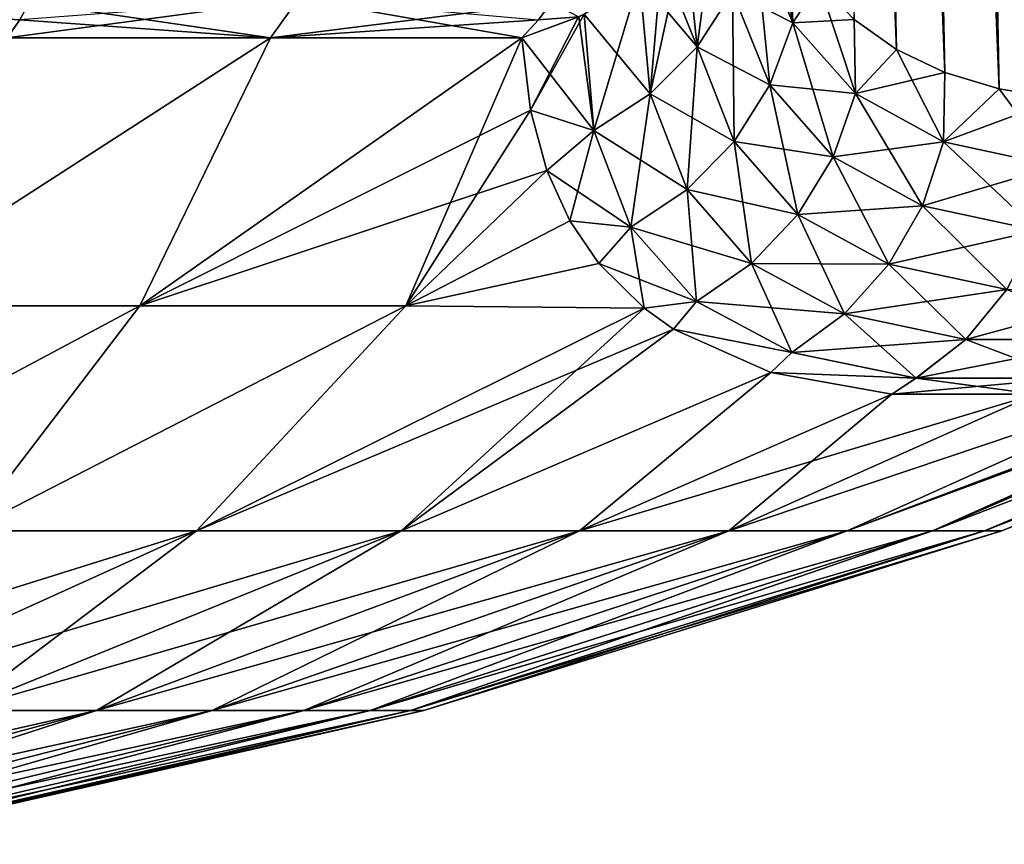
# Model space of a CAD drawing. Header units: metres. Extents: x -109 to 109, y -108 to 40.
# Tile 43 of 216: x -66.18 to -59.77, y -107.66 to -102.3. Entities that reach past the tile are written whole.
import ezdxf

# ---------------------------------------------------------------- set-up
doc = ezdxf.new("R2010")
doc.units = ezdxf.units.M
doc.layers.add('solid_K_24_42_18_000C86_XXX', color=7, linetype='CONTINUOUS')

msp = doc.modelspace()

# ---------------------------------------------------------------- linework, layer by layer
at = {"layer": 'solid_K_24_42_18_000C86_XXX'}
for points in [[(-59.408573, -102.810715, -10.906762), (-60.329746, -68.273499, -10.067431), (-60.178669, -68.203323, -9.783966)], [(-58.977177, -102.831841, 10.116003), (-60.170582, -68.200897, 9.769221), (-60.320919, -68.267998, 10.050425)], [(-59.408573, -102.810715, -10.906762), (-60.178669, -68.203323, -9.783966), (-60.025311, -68.180893, -9.511346)], [(-58.977177, -102.831841, 10.116003), (-60.017929, -68.180771, 9.498561), (-60.170582, -68.200897, 9.769221)], [(-58.977356, -102.831841, -10.116307), (-60.025311, -68.180893, -9.511346), (-59.865959, -68.203407, -9.242355)], [(-58.977356, -102.831841, -10.116307), (-59.408573, -102.810715, -10.906762), (-60.025311, -68.180893, -9.511346)], [(-58.508202, -102.810669, 9.34737), (-59.858932, -68.205345, 9.230804), (-60.017929, -68.180771, 9.498561)], [(-58.977177, -102.831841, 10.116003), (-58.508202, -102.810669, 9.34737), (-60.017929, -68.180771, 9.498561)], [(-58.977356, -102.831841, -10.116307), (-59.865959, -68.203407, -9.242355), (-59.696064, -68.273567, -8.969888)], [(-58.508202, -102.810669, 9.34737), (-59.689167, -68.277359, 8.959111), (-59.858932, -68.205345, 9.230804)], [(-59.408573, -102.810715, -10.906762), (-60.481113, -68.398109, -10.368306), (-60.329746, -68.273499, -10.067431)], [(-59.408455, -102.81073, 10.906535), (-60.320919, -68.267998, 10.050425), (-60.471733, -68.388931, 10.34915)], [(-59.408455, -102.81073, 10.906535), (-58.977177, -102.831841, 10.116003), (-60.320919, -68.267998, 10.050425)], [(-59.801685, -102.747047, -11.718625), (-60.632824, -68.586609, -10.689469), (-60.481113, -68.398109, -10.368306)], [(-59.408455, -102.81073, 10.906535), (-60.471733, -68.388931, 10.34915), (-60.623856, -68.573921, 10.669916)], [(-59.408573, -102.810715, -10.906762), (-59.801685, -102.747047, -11.718625), (-60.481113, -68.398109, -10.368306)], [(-59.801685, -102.747047, -11.718625), (-60.783047, -68.847137, -11.030178), (-60.632824, -68.586609, -10.689469)], [(-59.408455, -102.81073, 10.906535), (-60.623856, -68.573921, 10.669916), (-60.700092, -68.693405, 10.839007)], [(-59.408455, -102.81073, 10.906535), (-60.700092, -68.693405, 10.839007), (-60.775467, -68.832336, 11.012405)], [(-59.801685, -102.747047, -11.718625), (-60.856686, -69.006462, -11.206781), (-60.783047, -68.847137, -11.030178)], [(-59.80162, -102.747063, 11.718479), (-60.775467, -68.832336, 11.012405), (-60.849899, -68.990654, 11.190207)], [(-59.80162, -102.747063, 11.718479), (-59.408455, -102.81073, 10.906535), (-60.775467, -68.832336, 11.012405)], [(-59.80162, -102.747063, 11.718479), (-60.849899, -68.990654, 11.190207), (-60.922821, -69.169266, 11.371437)], [(-60.155937, -102.640434, -12.551116), (-60.929073, -69.185532, -11.387313), (-60.856686, -69.006462, -11.206781)], [(-59.801685, -102.747047, -11.718625), (-60.155937, -102.640434, -12.551116), (-60.856686, -69.006462, -11.206781)], [(-60.155937, -102.640434, -12.551116), (-60.999729, -69.385178, -11.570947), (-60.929073, -69.185532, -11.387313)], [(-59.80162, -102.747063, 11.718479), (-60.922821, -69.169266, 11.371437), (-60.994095, -69.368141, 11.555996)], [(-59.80162, -102.747063, 11.718479), (-60.994095, -69.368141, 11.555996), (-61.06348, -69.588257, 11.743578)], [(-60.155937, -102.640434, -12.551116), (-61.068596, -69.605354, -11.757725), (-60.999729, -69.385178, -11.570947)], [(-60.155937, -102.640434, -12.551116), (-61.135406, -69.84716, -11.947262), (-61.068596, -69.605354, -11.757725)], [(-59.80162, -102.747063, 11.718479), (-61.06348, -69.588257, 11.743578), (-61.130867, -69.829735, 11.934097)], [(-60.15591, -102.640442, 12.551044), (-61.130867, -69.829735, 11.934097), (-61.196075, -70.093361, 12.12733)], [(-60.15591, -102.640442, 12.551044), (-59.80162, -102.747063, 11.718479), (-61.130867, -69.829735, 11.934097)], [(-60.155937, -102.640434, -12.551116), (-61.2001, -70.110558, -12.139552), (-61.135406, -69.84716, -11.947262)], [(-60.470486, -102.49028, -13.403612), (-61.262497, -70.39666, -12.33439), (-61.2001, -70.110558, -12.139552)], [(-60.15591, -102.640442, 12.551044), (-61.196075, -70.093361, 12.12733), (-61.258976, -70.379463, 12.323109)], [(-60.155937, -102.640434, -12.551116), (-60.470486, -102.49028, -13.403612), (-61.2001, -70.110558, -12.139552)], [(-60.470486, -102.49028, -13.403612), (-61.322544, -70.705429, -12.531752), (-61.262497, -70.39666, -12.33439)], [(-60.15591, -102.640442, 12.551044), (-61.258976, -70.379463, 12.323109), (-61.319469, -70.688721, 12.521388)], [(-60.470486, -102.49028, -13.403612), (-61.3801, -71.03817, -12.731528), (-61.322544, -70.705429, -12.531752)], [(-60.15591, -102.640442, 12.551044), (-61.319469, -70.688721, 12.521388), (-61.377441, -71.021805, 12.72204)], [(-60.470486, -102.49028, -13.403612), (-61.435108, -71.394905, -12.933696), (-61.3801, -71.03817, -12.731528)], [(-60.470482, -102.49028, 13.403603), (-61.377441, -71.021805, 12.72204), (-61.432827, -71.379196, 12.925053)], [(-60.470482, -102.49028, 13.403603), (-60.15591, -102.640442, 12.551044), (-61.377441, -71.021805, 12.72204)], [(-60.470482, -102.49028, 13.403603), (-61.432827, -71.379196, 12.925053), (-61.485504, -71.76207, 13.130342)], [(-60.470486, -102.49028, -13.403612), (-60.744411, -102.295357, -14.275787), (-61.435108, -71.394905, -12.933696)], [(-60.470482, -102.49028, 13.403603), (-61.485504, -71.76207, 13.130342), (-61.535427, -72.170631, 13.337885)], [(-60.470482, -102.49028, 13.403603), (-61.535427, -72.170631, 13.337885), (-61.567101, -72.458321, 13.477447)], [(-60.470482, -102.49028, 13.403603), (-61.567101, -72.458321, 13.477447), (-61.5975, -72.757851, 13.617982)], [(-60.470482, -102.49028, 13.403603), (-61.5975, -72.757851, 13.617982), (-61.626572, -73.069885, 13.759448)], [(-60.744419, -102.295349, 14.275813), (-60.470482, -102.49028, 13.403603), (-61.626572, -73.069885, 13.759448)], [(-61.845181, -101.731323, 19.392082), (-61.76844, -102.473854, 17.684275), (-61.624588, -101.38179, 19.243095)], [(-61.76844, -102.473854, 17.684275), (-61.538509, -102.114655, 17.578732), (-61.624588, -101.38179, 19.243095)], [(-61.39526, -101.719604, 17.45047), (-61.145832, -102.316856, 15.79414), (-61.308891, -101.428719, 17.001829)], [(-61.145832, -102.316856, 15.79414), (-61.1651, -101.766289, 16.075701), (-61.308891, -101.428719, 17.001829)], [(-62.073967, -102.779869, 17.762022), (-61.76844, -102.473854, 17.684275), (-61.845181, -101.731323, 19.392082)], [(-61.998447, -101.900543, 19.463093), (-62.073967, -102.779869, 17.762022), (-61.845181, -101.731323, 19.392082)], [(-61.768444, -102.473854, -17.684284), (-61.997051, -101.899178, -19.462519), (-61.845181, -101.731323, -19.392082)], [(-61.768444, -102.473854, -17.684284), (-61.845181, -101.731323, -19.392082), (-61.538509, -102.114647, -17.578739)], [(-61.538509, -102.114647, -17.578739), (-61.39526, -101.719597, -17.450478), (-61.145836, -102.316849, -15.794159)], [(-61.538509, -102.114655, 17.578732), (-61.294098, -102.721199, 15.881069), (-61.39526, -101.719604, 17.45047)], [(-61.145836, -102.316849, -15.794159), (-61.39526, -101.719597, -17.450478), (-61.165092, -101.766304, -16.07567)], [(-61.294098, -102.721199, 15.881069), (-61.145832, -102.316856, 15.79414), (-61.39526, -101.719604, 17.45047)], [(-61.145832, -102.316856, 15.79414), (-60.976437, -102.054436, 15.166823), (-61.1651, -101.766289, 16.075701)], [(-61.145836, -102.316849, -15.794159), (-61.165092, -101.766304, -16.07567), (-60.976429, -102.054451, -15.166787)], [(-61.768444, -102.473854, -17.684284), (-62.143398, -102.029045, -19.516457), (-61.997051, -101.899178, -19.462519)], [(-61.998447, -101.900543, 19.463093), (-62.143398, -102.029045, 19.516457), (-62.073967, -102.779869, 17.762022)], [(-62.073971, -102.779869, -17.762032), (-62.504837, -102.260582, -19.610205), (-62.143398, -102.029045, -19.516457)], [(-62.504837, -102.260582, 19.610203), (-62.440338, -103.017937, 17.808203), (-62.143398, -102.029045, 19.516457)], [(-62.440338, -103.017937, 17.808203), (-62.073967, -102.779869, 17.762022), (-62.143398, -102.029045, 19.516457)], [(-62.073971, -102.779869, -17.762032), (-62.143398, -102.029045, -19.516457), (-61.768444, -102.473854, -17.684284)], [(-61.145836, -102.316849, -15.794159), (-60.976429, -102.054451, -15.166787), (-60.744411, -102.295357, -14.275787)], [(-61.145832, -102.316856, 15.79414), (-60.736332, -102.777336, 14.129438), (-60.976437, -102.054436, 15.166823)], [(-60.736332, -102.777336, 14.129438), (-60.744419, -102.295349, 14.275813), (-60.976437, -102.054436, 15.166823)], [(-61.768444, -102.473854, -17.684284), (-61.538509, -102.114647, -17.578739), (-61.294102, -102.721199, -15.881089)], [(-61.76844, -102.473854, 17.684275), (-61.527206, -103.088905, 15.940174), (-61.538509, -102.114655, 17.578732)], [(-61.294102, -102.721199, -15.881089), (-61.538509, -102.114647, -17.578739), (-61.145836, -102.316849, -15.794159)], [(-61.527206, -103.088905, 15.940174), (-61.294098, -102.721199, 15.881069), (-61.538509, -102.114655, 17.578732)], [(-66.180023, -102.296463, -21.775398), (-66.491096, -102.27784, -21.898163), (-66.117615, -102.184029, -21.907309)], [(-64.363541, -102.158211, 21.020958), (-66.26152, -102.4142, 21.603632), (-64.546516, -102.4142, 20.704044)], [(-66.180092, -102.296455, 21.77544), (-66.26152, -102.4142, 21.603632), (-64.363541, -102.158211, 21.020958)], [(-66.180023, -102.296463, -21.775398), (-66.117615, -102.184029, -21.907309), (-64.546516, -102.4142, -20.704044)], [(-64.363541, -102.158211, -21.020958), (-64.546516, -102.4142, -20.704044), (-66.117615, -102.184029, -21.907309)], [(-64.363541, -102.158211, -21.020958), (-62.909946, -102.4142, -19.668598), (-64.546516, -102.4142, -20.704044)], [(-64.363541, -102.158211, 21.020958), (-64.546516, -102.4142, 20.704044), (-62.71891, -102.184029, 19.945061)], [(-62.801937, -102.296463, 19.82506), (-62.71891, -102.184029, 19.945061), (-64.546516, -102.4142, 20.704044)], [(-62.801868, -102.296455, -19.825022), (-62.909946, -102.4142, -19.668598), (-64.363541, -102.158211, -21.020958)], [(-62.801937, -102.296463, 19.82506), (-62.540081, -102.27784, 19.617043), (-62.71891, -102.184029, 19.945061)], [(-66.180023, -102.296463, -21.775398), (-66.26152, -102.4142, -21.603632), (-66.491096, -102.27784, -21.898163)], [(-62.538235, -102.276955, -19.616693), (-62.909946, -102.4142, -19.668598), (-62.801868, -102.296455, -19.825022)], [(-62.440342, -103.017929, -17.808212), (-62.909946, -102.4142, -19.668598), (-62.538235, -102.276955, -19.616693)], [(-62.540081, -102.27784, 19.617043), (-62.909943, -102.4142, 19.668596), (-62.853535, -102.885445, 18.539309)], [(-62.801937, -102.296463, 19.82506), (-62.909943, -102.4142, 19.668596), (-62.540081, -102.27784, 19.617043)], [(-62.504837, -102.260582, 19.610203), (-62.853535, -102.885445, 18.539309), (-62.440338, -103.017937, 17.808203)], [(-62.540081, -102.27784, 19.617043), (-62.853535, -102.885445, 18.539309), (-62.504837, -102.260582, 19.610203)], [(-62.440342, -103.017929, -17.808212), (-62.538235, -102.276955, -19.616693), (-62.504837, -102.260582, -19.610205)], [(-62.440342, -103.017929, -17.808212), (-62.504837, -102.260582, -19.610205), (-62.073971, -102.779869, -17.762032)], [(-66.180023, -102.296463, -21.775398), (-64.546516, -102.4142, -20.704044), (-66.26152, -102.4142, -21.603632)], [(-62.801937, -102.296463, 19.82506), (-64.546516, -102.4142, 20.704044), (-62.909943, -102.4142, 19.668596)], [(-61.294102, -102.721199, -15.881089), (-61.145836, -102.316849, -15.794159), (-60.736343, -102.777328, -14.129473)], [(-61.294098, -102.721199, 15.881069), (-60.882896, -103.189232, 14.172968), (-61.145832, -102.316856, 15.79414)], [(-60.736343, -102.777328, -14.129473), (-61.145836, -102.316849, -15.794159), (-60.744411, -102.295357, -14.275787)], [(-60.882896, -103.189232, 14.172968), (-60.736332, -102.777336, 14.129438), (-61.145832, -102.316856, 15.79414)], [(-60.736332, -102.777336, 14.129438), (-60.470482, -102.49028, 13.403603), (-60.744419, -102.295349, 14.275813)], [(-60.736343, -102.777328, -14.129473), (-60.744411, -102.295357, -14.275787), (-60.470486, -102.49028, -13.403612)], [(-64.546516, -102.4142, 20.704044), (-67.2537, -104.159546, 18.157963), (-65.397789, -104.159546, 17.086445)], [(-64.546516, -102.4142, 20.704044), (-66.26152, -102.4142, 21.603632), (-67.2537, -104.159546, 18.157963)], [(-64.546516, -102.4142, -20.704044), (-65.397774, -104.159546, -17.086435), (-67.253685, -104.159546, -18.157957)], [(-66.26152, -102.4142, -21.603632), (-64.546516, -102.4142, -20.704044), (-67.253685, -104.159546, -18.157957)], [(-62.909943, -102.4142, 19.668596), (-65.397789, -104.159546, 17.086445), (-63.664677, -104.159546, 15.825934)], [(-62.909943, -102.4142, 19.668596), (-64.546516, -102.4142, 20.704044), (-65.397789, -104.159546, 17.086445)], [(-62.909946, -102.4142, -19.668598), (-62.853512, -102.885559, -18.539024), (-65.397774, -104.159546, -17.086435)], [(-64.546516, -102.4142, -20.704044), (-62.909946, -102.4142, -19.668598), (-65.397774, -104.159546, -17.086435)], [(-62.853535, -102.885445, 18.539309), (-62.909943, -102.4142, 19.668596), (-63.664677, -104.159546, 15.825934)], [(-62.440342, -103.017929, -17.808212), (-62.853512, -102.885559, -18.539024), (-62.909946, -102.4142, -19.668598)], [(-62.073971, -102.779869, -17.762032), (-61.768444, -102.473854, -17.684284), (-61.52721, -103.088898, -15.940195)], [(-62.073967, -102.779869, 17.762022), (-61.833912, -103.402206, 15.968616), (-61.76844, -102.473854, 17.684275)], [(-61.833912, -103.402206, 15.968616), (-61.527206, -103.088905, 15.940174), (-61.76844, -102.473854, 17.684275)], [(-61.52721, -103.088898, -15.940195), (-61.768444, -102.473854, -17.684284), (-61.294102, -102.721199, -15.881089)], [(-60.736343, -102.777328, -14.129473), (-60.470486, -102.49028, -13.403612), (-60.155937, -102.640434, -12.551116)], [(-60.736332, -102.777336, 14.129438), (-60.163666, -103.090797, 12.481429), (-60.470482, -102.49028, 13.403603)], [(-60.163666, -103.090797, 12.481429), (-60.15591, -102.640442, 12.551044), (-60.470482, -102.49028, 13.403603)], [(-60.163685, -103.09079, -12.481474), (-60.736343, -102.777328, -14.129473), (-60.155937, -102.640434, -12.551116)], [(-60.163685, -103.09079, -12.481474), (-60.155937, -102.640434, -12.551116), (-59.801685, -102.747047, -11.718625)], [(-60.163666, -103.090797, 12.481429), (-59.80162, -102.747063, 11.718479), (-60.15591, -102.640442, 12.551044)], [(-61.52721, -103.088898, -15.940195), (-61.294102, -102.721199, -15.881089), (-60.882908, -103.189224, -14.173002)], [(-61.527206, -103.088905, 15.940174), (-61.11224, -103.563828, 14.183751), (-61.294098, -102.721199, 15.881069)], [(-60.882908, -103.189224, -14.173002), (-61.294102, -102.721199, -15.881089), (-60.736343, -102.777328, -14.129473)], [(-61.11224, -103.563828, 14.183751), (-60.882896, -103.189232, 14.172968), (-61.294098, -102.721199, 15.881069)], [(-62.440342, -103.017929, -17.808212), (-62.073971, -102.779869, -17.762032), (-61.833916, -103.402199, -15.968638)], [(-62.440338, -103.017937, 17.808203), (-62.199409, -103.645996, 15.965009), (-62.073967, -102.779869, 17.762022)], [(-62.199409, -103.645996, 15.965009), (-61.833912, -103.402206, 15.968616), (-62.073967, -102.779869, 17.762022)], [(-61.833916, -103.402199, -15.968638), (-62.073971, -102.779869, -17.762032), (-61.52721, -103.088898, -15.940195)], [(-60.882908, -103.189224, -14.173002), (-60.736343, -102.777328, -14.129473), (-60.163685, -103.09079, -12.481474)], [(-60.882896, -103.189232, 14.172968), (-60.3013, -103.508041, 12.480945), (-60.736332, -102.777336, 14.129438)], [(-60.3013, -103.508041, 12.480945), (-60.163666, -103.090797, 12.481429), (-60.736332, -102.777336, 14.129438)], [(-60.163685, -103.09079, -12.481474), (-59.801685, -102.747047, -11.718625), (-59.408573, -102.810715, -10.906762)], [(-60.163666, -103.090797, 12.481429), (-59.43037, -103.24958, 10.877191), (-59.80162, -102.747063, 11.718479)], [(-59.43037, -103.24958, 10.877191), (-59.408455, -102.81073, 10.906535), (-59.80162, -102.747063, 11.718479)], [(-59.430393, -103.24958, -10.877239), (-60.163685, -103.09079, -12.481474), (-59.408573, -102.810715, -10.906762)], [(-62.853512, -102.885559, -18.539024), (-62.746422, -103.277466, -17.487637), (-65.397774, -104.159546, -17.086435)], [(-62.746475, -103.277321, 17.488058), (-62.853535, -102.885445, 18.539309), (-63.664677, -104.159546, 15.825934)], [(-62.440338, -103.017937, 17.808203), (-62.853535, -102.885445, 18.539309), (-62.746475, -103.277321, 17.488058)], [(-62.440342, -103.017929, -17.808212), (-62.746422, -103.277466, -17.487637), (-62.853512, -102.885559, -18.539024)], [(-62.440338, -103.017937, 17.808203), (-62.746475, -103.277321, 17.488058), (-62.596584, -103.606133, 16.496416)], [(-62.199413, -103.645988, -15.965033), (-62.746422, -103.277466, -17.487637), (-62.440342, -103.017929, -17.808212)], [(-62.440338, -103.017937, 17.808203), (-62.596584, -103.606133, 16.496416), (-62.199409, -103.645996, 15.965009)], [(-62.199413, -103.645988, -15.965033), (-62.440342, -103.017929, -17.808212), (-61.833916, -103.402199, -15.968638)], [(-61.833916, -103.402199, -15.968638), (-61.52721, -103.088898, -15.940195), (-61.112251, -103.56382, -14.183786)], [(-61.833912, -103.402206, 15.968616), (-61.413292, -103.883041, 14.161277), (-61.527206, -103.088905, 15.940174)], [(-61.112251, -103.56382, -14.183786), (-61.52721, -103.088898, -15.940195), (-60.882908, -103.189224, -14.173002)], [(-61.413292, -103.883041, 14.161277), (-61.11224, -103.563828, 14.183751), (-61.527206, -103.088905, 15.940174)], [(-60.301319, -103.508034, -12.480991), (-60.882908, -103.189224, -14.173002), (-60.163685, -103.09079, -12.481474)], [(-60.301319, -103.508034, -12.480991), (-60.163685, -103.09079, -12.481474), (-59.430393, -103.24958, -10.877239)], [(-60.3013, -103.508041, 12.480945), (-59.551762, -103.669601, 10.833792), (-60.163666, -103.090797, 12.481429)], [(-59.551762, -103.669601, 10.833792), (-59.43037, -103.24958, 10.877191), (-60.163666, -103.090797, 12.481429)], [(-61.112251, -103.56382, -14.183786), (-60.882908, -103.189224, -14.173002), (-60.301319, -103.508034, -12.480991)], [(-61.11224, -103.563828, 14.183751), (-60.519455, -103.88752, 12.442966), (-60.882896, -103.189232, 14.172968)], [(-60.519455, -103.88752, 12.442966), (-60.3013, -103.508041, 12.480945), (-60.882896, -103.189232, 14.172968)], [(-62.746422, -103.277466, -17.487637), (-63.664658, -104.159546, -15.825919), (-65.397774, -104.159546, -17.086435)], [(-62.596584, -103.606133, 16.496416), (-62.746475, -103.277321, 17.488058), (-63.664677, -104.159546, 15.825934)], [(-62.746422, -103.277466, -17.487637), (-62.596493, -103.606293, -16.495899), (-63.664658, -104.159546, -15.825919)], [(-62.199413, -103.645988, -15.965033), (-62.596493, -103.606293, -16.495899), (-62.746422, -103.277466, -17.487637)], [(-59.551785, -103.669594, -10.833841), (-60.301319, -103.508034, -12.480991), (-59.430393, -103.24958, -10.877239)], [(-62.199413, -103.645988, -15.965033), (-61.833916, -103.402199, -15.968638), (-61.413303, -103.883034, -14.161314)], [(-62.199409, -103.645996, 15.965009), (-61.771526, -104.13147, 14.106621), (-61.833912, -103.402206, 15.968616)], [(-61.413303, -103.883034, -14.161314), (-61.833916, -103.402199, -15.968638), (-61.112251, -103.56382, -14.183786)], [(-61.771526, -104.13147, 14.106621), (-61.413292, -103.883041, 14.161277), (-61.833912, -103.402206, 15.968616)], [(-60.519474, -103.887512, -12.443014), (-61.112251, -103.56382, -14.183786), (-60.301319, -103.508034, -12.480991)], [(-60.519474, -103.887512, -12.443014), (-60.301319, -103.508034, -12.480991), (-59.551785, -103.669594, -10.833841)], [(-60.519455, -103.88752, 12.442966), (-59.751247, -104.051613, 10.748296), (-60.3013, -103.508041, 12.480945)], [(-59.751247, -104.051613, 10.748296), (-59.551762, -103.669601, 10.833792), (-60.3013, -103.508041, 12.480945)], [(-62.408218, -103.883301, 15.549196), (-62.596584, -103.606133, 16.496416), (-63.664677, -104.159546, 15.825934)], [(-62.596493, -103.606293, -16.495899), (-62.408092, -103.883461, -15.54863), (-63.664658, -104.159546, -15.825919)], [(-62.199409, -103.645996, 15.965009), (-62.596584, -103.606133, 16.496416), (-62.408218, -103.883301, 15.549196)], [(-62.199413, -103.645988, -15.965033), (-62.408092, -103.883461, -15.54863), (-62.596493, -103.606293, -16.495899)], [(-61.413303, -103.883034, -14.161314), (-61.112251, -103.56382, -14.183786), (-60.519474, -103.887512, -12.443014)], [(-61.413292, -103.883041, 14.161277), (-60.807602, -104.210915, 12.36933), (-61.11224, -103.563828, 14.183751)], [(-60.807602, -104.210915, 12.36933), (-60.519455, -103.88752, 12.442966), (-61.11224, -103.563828, 14.183751)], [(-62.199409, -103.645996, 15.965009), (-62.408218, -103.883301, 15.549196), (-62.11338, -104.175072, 14.381004)], [(-61.771538, -104.131462, -14.10666), (-62.408092, -103.883461, -15.54863), (-62.199413, -103.645988, -15.965033)], [(-61.771538, -104.131462, -14.10666), (-62.199413, -103.645988, -15.965033), (-61.413303, -103.883034, -14.161314)], [(-62.199409, -103.645996, 15.965009), (-62.11338, -104.175072, 14.381004), (-61.771526, -104.13147, 14.106621)], [(-59.75127, -104.051605, -10.748346), (-60.519474, -103.887512, -12.443014), (-59.551785, -103.669594, -10.833841)], [(-62.408218, -103.883301, 15.549196), (-63.664677, -104.159546, 15.825934), (-62.11338, -104.175072, 14.381004)], [(-62.408092, -103.883461, -15.54863), (-62.113361, -104.175079, -14.380946), (-63.664658, -104.159546, -15.825919)], [(-61.771538, -104.131462, -14.10666), (-62.113361, -104.175079, -14.380946), (-62.408092, -103.883461, -15.54863)], [(-61.771538, -104.131462, -14.10666), (-61.413303, -103.883034, -14.161314), (-60.807625, -104.210907, -12.36938)], [(-61.771526, -104.13147, 14.106621), (-61.151836, -104.462624, 12.263586), (-61.413292, -103.883041, 14.161277)], [(-60.807625, -104.210907, -12.36938), (-61.413303, -103.883034, -14.161314), (-60.519474, -103.887512, -12.443014)], [(-61.151836, -104.462624, 12.263586), (-60.807602, -104.210915, 12.36933), (-61.413292, -103.883041, 14.161277)], [(-60.807625, -104.210907, -12.36938), (-60.519474, -103.887512, -12.443014), (-59.75127, -104.051605, -10.748346)], [(-60.807602, -104.210915, 12.36933), (-60.019203, -104.377174, 10.62483), (-60.519455, -103.88752, 12.442966)], [(-60.019203, -104.377174, 10.62483), (-59.751247, -104.051613, 10.748296), (-60.519455, -103.88752, 12.442966)], [(-60.019226, -104.377174, -10.624883), (-60.807625, -104.210907, -12.36938), (-59.75127, -104.051605, -10.748346)], [(-60.019226, -104.377174, -10.624883), (-59.75127, -104.051605, -10.748346), (-58.817211, -104.051598, -9.130527)], [(-59.058109, -104.377159, -8.960199), (-60.019226, -104.377174, -10.624883), (-58.817211, -104.051598, -9.130527)], [(-60.019203, -104.377174, 10.62483), (-59.058079, -104.377159, 8.960154), (-59.751247, -104.051613, 10.748296)], [(-61.771526, -104.13147, 14.106621), (-62.11338, -104.175072, 14.381004), (-61.922256, -104.310684, 13.743015)], [(-61.771538, -104.131462, -14.10666), (-61.922085, -104.310799, -13.742464), (-62.113361, -104.175079, -14.380946)], [(-61.771526, -104.13147, 14.106621), (-61.922256, -104.310684, 13.743015), (-61.151836, -104.462624, 12.263586)], [(-61.151859, -104.462616, -12.263638), (-61.922085, -104.310799, -13.742464), (-61.771538, -104.131462, -14.10666)], [(-61.151859, -104.462616, -12.263638), (-61.771538, -104.131462, -14.10666), (-60.807625, -104.210907, -12.36938)], [(-65.397774, -104.159546, -17.086435), (-66.517838, -105.622948, -13.408366), (-68.141953, -105.622948, -14.476562)], [(-67.253685, -104.159546, -18.157957), (-65.397774, -104.159546, -17.086435), (-68.141953, -105.622948, -14.476562)], [(-65.397789, -104.159546, 17.086445), (-68.141953, -105.622948, 14.476562), (-66.517838, -105.622948, 13.408366)], [(-65.397789, -104.159546, 17.086445), (-67.2537, -104.159546, 18.157963), (-68.141953, -105.622948, 14.476562)], [(-63.664658, -104.159546, -15.825919), (-65.028717, -105.622948, -12.158846), (-66.517838, -105.622948, -13.408366)], [(-65.397774, -104.159546, -17.086435), (-63.664658, -104.159546, -15.825919), (-66.517838, -105.622948, -13.408366)], [(-63.664677, -104.159546, 15.825934), (-66.517838, -105.622948, 13.408366), (-65.028717, -105.622948, 12.158846)], [(-63.664677, -104.159546, 15.825934), (-65.397789, -104.159546, 17.086445), (-66.517838, -105.622948, 13.408366)], [(-63.664658, -104.159546, -15.825919), (-62.113361, -104.175079, -14.380946), (-65.028717, -105.622948, -12.158846)], [(-62.11338, -104.175072, 14.381004), (-63.664677, -104.159546, 15.825934), (-65.028717, -105.622948, 12.158846)], [(-62.11338, -104.175072, 14.381004), (-65.028717, -105.622948, 12.158846), (-63.694729, -105.622948, 10.744898)], [(-62.113361, -104.175079, -14.380946), (-61.922085, -104.310799, -13.742464), (-65.028717, -105.622948, -12.158846)], [(-61.922256, -104.310684, 13.743015), (-62.11338, -104.175072, 14.381004), (-63.694729, -105.622948, 10.744898)], [(-56.852417, -104.175079, -5.268719), (-60.234489, -105.622948, -3.854997), (-60.792011, -105.622948, -5.717241)], [(-57.309704, -104.310791, -5.753604), (-56.852417, -104.175079, -5.268719), (-60.792011, -105.622948, -5.717241)], [(-56.435936, -104.159546, -3.555137), (-59.896935, -105.622948, -1.94062), (-60.234489, -105.622948, -3.854997)], [(-56.852417, -104.175079, -5.268719), (-56.435936, -104.159546, -3.555137), (-60.234489, -105.622948, -3.854997)], [(-56.435932, -104.159546, 3.55512), (-60.234489, -105.622948, 3.854997), (-59.896935, -105.622948, 1.94062)], [(-56.435932, -104.159546, 3.55512), (-56.852379, -104.175072, 5.268678), (-60.234489, -105.622948, 3.854997)], [(-56.852379, -104.175072, 5.268678), (-57.309349, -104.310692, 5.753218), (-60.234489, -105.622948, 3.854997)], [(-56.123402, -104.159546), (-59.783905, -105.622948), (-59.896935, -105.622948, -1.94062)], [(-56.201687, -104.159546, 1.784416), (-59.896935, -105.622948, 1.94062), (-59.783905, -105.622948)], [(-56.201687, -104.159546, -1.784424), (-56.123402, -104.159546), (-59.896935, -105.622948, -1.94062)], [(-56.435936, -104.159546, -3.555137), (-56.201687, -104.159546, -1.784424), (-59.896935, -105.622948, -1.94062)], [(-56.201687, -104.159546, 1.784416), (-56.435932, -104.159546, 3.55512), (-59.896935, -105.622948, 1.94062)], [(-56.201687, -104.159546, 1.784416), (-59.783905, -105.622948), (-56.123402, -104.159546)], [(-61.151859, -104.462616, -12.263638), (-60.807625, -104.210907, -12.36938), (-60.019226, -104.377174, -10.624883)], [(-61.151836, -104.462624, 12.263586), (-60.342693, -104.630585, 10.469352), (-60.807602, -104.210915, 12.36933)], [(-60.342693, -104.630585, 10.469352), (-60.019203, -104.377174, 10.62483), (-60.807602, -104.210915, 12.36933)], [(-61.922085, -104.310799, -13.742464), (-63.694729, -105.622948, -10.744898), (-65.028717, -105.622948, -12.158846)], [(-61.288532, -104.591866, 12.006287), (-61.922256, -104.310684, 13.743015), (-63.694729, -105.622948, 10.744898)], [(-61.922085, -104.310799, -13.742464), (-61.28833, -104.591927, -12.00581), (-63.694729, -105.622948, -10.744898)], [(-61.151836, -104.462624, 12.263586), (-61.922256, -104.310684, 13.743015), (-61.288532, -104.591866, 12.006287)], [(-61.151859, -104.462616, -12.263638), (-61.28833, -104.591927, -12.00581), (-61.922085, -104.310799, -13.742464)], [(-57.309349, -104.310692, 5.753218), (-60.792011, -105.622948, 5.717241), (-60.234489, -105.622948, 3.854997)], [(-57.309349, -104.310692, 5.753218), (-58.496643, -104.591888, 7.170539), (-60.792011, -105.622948, 5.717241)], [(-58.496857, -104.591934, -7.170824), (-57.309704, -104.310791, -5.753604), (-60.792011, -105.622948, -5.717241)], [(-60.34272, -104.630577, -10.469406), (-61.151859, -104.462616, -12.263638), (-60.019226, -104.377174, -10.624883)], [(-60.34272, -104.630577, -10.469406), (-60.019226, -104.377174, -10.624883), (-59.058109, -104.377159, -8.960199)], [(-59.3545, -104.630569, -8.757782), (-60.34272, -104.630577, -10.469406), (-59.058109, -104.377159, -8.960199)], [(-60.342693, -104.630585, 10.469352), (-59.354469, -104.630569, 8.757734), (-60.019203, -104.377174, 10.62483)], [(-59.354469, -104.630569, 8.757734), (-59.058079, -104.377159, 8.960154), (-60.019203, -104.377174, 10.62483)], [(-61.151836, -104.462624, 12.263586), (-61.288532, -104.591866, 12.006287), (-60.342693, -104.630585, 10.469352)], [(-60.34272, -104.630577, -10.469406), (-61.28833, -104.591927, -12.00581), (-61.151859, -104.462616, -12.263638)], [(-61.288532, -104.591866, 12.006287), (-63.694729, -105.622948, 10.744898), (-62.533909, -105.622948, 9.185644)], [(-61.28833, -104.591927, -12.00581), (-62.533909, -105.622948, -9.185644), (-63.694729, -105.622948, -10.744898)], [(-60.501129, -104.733788, 10.318564), (-61.288532, -104.591866, 12.006287), (-62.533909, -105.622948, 9.185644)], [(-61.28833, -104.591927, -12.00581), (-60.500996, -104.733803, -10.318314), (-62.533909, -105.622948, -9.185644)], [(-58.496643, -104.591888, 7.170539), (-61.561954, -105.622948, 7.502169), (-60.792011, -105.622948, 5.717241)], [(-58.496643, -104.591888, 7.170539), (-59.56469, -104.73381, 8.696558), (-61.561954, -105.622948, 7.502169)], [(-58.496857, -104.591934, -7.170824), (-60.792011, -105.622948, -5.717241), (-61.561954, -105.622948, -7.502169)], [(-59.564709, -104.73381, -8.696592), (-58.496857, -104.591934, -7.170824), (-61.561954, -105.622948, -7.502169)], [(-60.342693, -104.630585, 10.469352), (-61.288532, -104.591866, 12.006287), (-60.501129, -104.733788, 10.318564)], [(-60.34272, -104.630577, -10.469406), (-60.500996, -104.733803, -10.318314), (-61.28833, -104.591927, -12.00581)], [(-60.342693, -104.630585, 10.469352), (-60.501129, -104.733788, 10.318564), (-59.56469, -104.73381, 8.696558)], [(-59.3545, -104.630569, -8.757782), (-59.564709, -104.73381, -8.696592), (-60.500996, -104.733803, -10.318314)], [(-59.3545, -104.630569, -8.757782), (-60.500996, -104.733803, -10.318314), (-60.34272, -104.630577, -10.469406)], [(-60.342693, -104.630585, 10.469352), (-59.56469, -104.73381, 8.696558), (-59.354469, -104.630569, 8.757734)], [(-60.501129, -104.733788, 10.318564), (-62.533909, -105.622948, 9.185644), (-61.561954, -105.622948, 7.502169)], [(-60.500996, -104.733803, -10.318314), (-59.564709, -104.73381, -8.696592), (-62.533909, -105.622948, -9.185644)], [(-59.564709, -104.73381, -8.696592), (-61.561954, -105.622948, -7.502169), (-62.533909, -105.622948, -9.185644)], [(-59.56469, -104.73381, 8.696558), (-60.501129, -104.733788, 10.318564), (-61.561954, -105.622948, 7.502169)], [(-65.028717, -105.622948, -12.158846), (-67.612022, -106.793419, -9.42071), (-68.765793, -106.793419, -10.388842)], [(-66.517838, -105.622948, -13.408366), (-65.028717, -105.622948, -12.158846), (-68.765793, -106.793419, -10.388842)], [(-63.694729, -105.622948, -10.744898), (-66.578438, -106.793419, -8.325178), (-67.612022, -106.793419, -9.42071)], [(-65.028717, -105.622948, -12.158846), (-63.694729, -105.622948, -10.744898), (-67.612022, -106.793419, -9.42071)], [(-65.028717, -105.622948, 12.158846), (-67.612022, -106.793419, 9.42071), (-66.578438, -106.793419, 8.325178)], [(-65.028717, -105.622948, 12.158846), (-66.517838, -105.622948, 13.408366), (-67.612022, -106.793419, 9.42071)], [(-62.533909, -105.622948, -9.185644), (-65.679031, -106.793419, -7.117064), (-66.578438, -106.793419, -8.325178)], [(-63.694729, -105.622948, -10.744898), (-62.533909, -105.622948, -9.185644), (-66.578438, -106.793419, -8.325178)], [(-63.694729, -105.622948, 10.744898), (-66.578438, -106.793419, 8.325178), (-65.679031, -106.793419, 7.117064)], [(-63.694729, -105.622948, 10.744898), (-65.028717, -105.622948, 12.158846), (-66.578438, -106.793419, 8.325178)], [(-61.561954, -105.622948, -7.502169), (-64.925957, -106.793419, -5.812703), (-65.679031, -106.793419, -7.117064)], [(-62.533909, -105.622948, -9.185644), (-61.561954, -105.622948, -7.502169), (-65.679031, -106.793419, -7.117064)], [(-62.533909, -105.622948, 9.185644), (-65.679031, -106.793419, 7.117064), (-64.925957, -106.793419, 5.812703)], [(-62.533909, -105.622948, 9.185644), (-63.694729, -105.622948, 10.744898), (-65.679031, -106.793419, 7.117064)], [(-60.792011, -105.622948, -5.717241), (-64.329407, -106.793419, -4.429735), (-64.925957, -106.793419, -5.812703)], [(-61.561954, -105.622948, -7.502169), (-60.792011, -105.622948, -5.717241), (-64.925957, -106.793419, -5.812703)], [(-61.561954, -105.622948, 7.502169), (-64.925957, -106.793419, 5.812703), (-64.329407, -106.793419, 4.429735)], [(-61.561954, -105.622948, 7.502169), (-62.533909, -105.622948, 9.185644), (-64.925957, -106.793419, 5.812703)], [(-60.234489, -105.622948, -3.854997), (-63.897434, -106.793419, -2.986863), (-64.329407, -106.793419, -4.429735)], [(-60.792011, -105.622948, -5.717241), (-60.234489, -105.622948, -3.854997), (-64.329407, -106.793419, -4.429735)], [(-60.792011, -105.622948, 5.717241), (-64.329407, -106.793419, 4.429735), (-63.897434, -106.793419, 2.986863)], [(-60.792011, -105.622948, 5.717241), (-61.561954, -105.622948, 7.502169), (-64.329407, -106.793419, 4.429735)], [(-59.896935, -105.622948, -1.94062), (-63.635895, -106.793419, -1.503598), (-63.897434, -106.793419, -2.986863)], [(-60.234489, -105.622948, -3.854997), (-59.896935, -105.622948, -1.94062), (-63.897434, -106.793419, -2.986863)], [(-60.234489, -105.622948, 3.854997), (-63.897434, -106.793419, 2.986863), (-63.635895, -106.793419, 1.503598)], [(-60.234489, -105.622948, 3.854997), (-60.792011, -105.622948, 5.717241), (-63.897434, -106.793419, 2.986863)], [(-59.783905, -105.622948), (-63.548321, -106.793419), (-63.635895, -106.793419, -1.503598)], [(-59.896935, -105.622948, 1.94062), (-63.635895, -106.793419, 1.503598), (-63.548321, -106.793419)], [(-59.896935, -105.622948, -1.94062), (-59.783905, -105.622948), (-63.635895, -106.793419, -1.503598)], [(-59.896935, -105.622948, 1.94062), (-60.234489, -105.622948, 3.854997), (-63.635895, -106.793419, 1.503598)], [(-59.896935, -105.622948, 1.94062), (-63.548321, -106.793419), (-59.783905, -105.622948)], [(-65.679031, -106.793419, -7.117064), (-68.891418, -107.663673, -5.004241), (-69.523827, -107.663673, -5.853706)], [(-66.578438, -106.793419, -8.325178), (-65.679031, -106.793419, -7.117064), (-69.523827, -107.663673, -5.853706)], [(-64.925957, -106.793419, -5.812703), (-68.361908, -107.663673, -4.087102), (-68.891418, -107.663673, -5.004241)], [(-65.679031, -106.793419, -7.117064), (-64.925957, -106.793419, -5.812703), (-68.891418, -107.663673, -5.004241)], [(-65.679031, -106.793419, 7.117064), (-68.891418, -107.663673, 5.004241), (-68.361908, -107.663673, 4.087102)], [(-65.679031, -106.793419, 7.117064), (-66.578438, -106.793419, 8.325178), (-68.891418, -107.663673, 5.004241)], [(-64.329407, -106.793419, -4.429735), (-67.942451, -107.663673, -3.114692), (-68.361908, -107.663673, -4.087102)], [(-64.925957, -106.793419, -5.812703), (-64.329407, -106.793419, -4.429735), (-68.361908, -107.663673, -4.087102)], [(-64.925957, -106.793419, 5.812703), (-68.361908, -107.663673, 4.087102), (-67.942451, -107.663673, 3.114692)], [(-64.925957, -106.793419, 5.812703), (-65.679031, -106.793419, 7.117064), (-68.361908, -107.663673, 4.087102)], [(-63.897434, -106.793419, -2.986863), (-67.638725, -107.663673, -2.100161), (-67.942451, -107.663673, -3.114692)], [(-64.329407, -106.793419, -4.429735), (-63.897434, -106.793419, -2.986863), (-67.942451, -107.663673, -3.114692)], [(-64.329407, -106.793419, 4.429735), (-67.942451, -107.663673, 3.114692), (-67.638725, -107.663673, 2.100161)], [(-64.329407, -106.793419, 4.429735), (-64.925957, -106.793419, 5.812703), (-67.942451, -107.663673, 3.114692)], [(-63.635895, -106.793419, -1.503598), (-67.454826, -107.663673, -1.057229), (-67.638725, -107.663673, -2.100161)], [(-63.897434, -106.793419, -2.986863), (-63.635895, -106.793419, -1.503598), (-67.638725, -107.663673, -2.100161)], [(-63.897434, -106.793419, 2.986863), (-67.638725, -107.663673, 2.100161), (-67.454826, -107.663673, 1.057229)], [(-63.897434, -106.793419, 2.986863), (-64.329407, -106.793419, 4.429735), (-67.638725, -107.663673, 2.100161)], [(-63.548321, -106.793419), (-67.39325, -107.663673), (-67.454826, -107.663673, -1.057229)], [(-63.635895, -106.793419, 1.503598), (-67.454826, -107.663673, 1.057229), (-67.39325, -107.663673)], [(-63.635895, -106.793419, -1.503598), (-63.548321, -106.793419), (-67.454826, -107.663673, -1.057229)], [(-63.635895, -106.793419, 1.503598), (-63.897434, -106.793419, 2.986863), (-67.454826, -107.663673, 1.057229)], [(-63.635895, -106.793419, 1.503598), (-67.39325, -107.663673), (-63.548321, -106.793419)]]:
    msp.add_3dface(points, dxfattribs=at)

doc.saveas('drawing.dxf')
